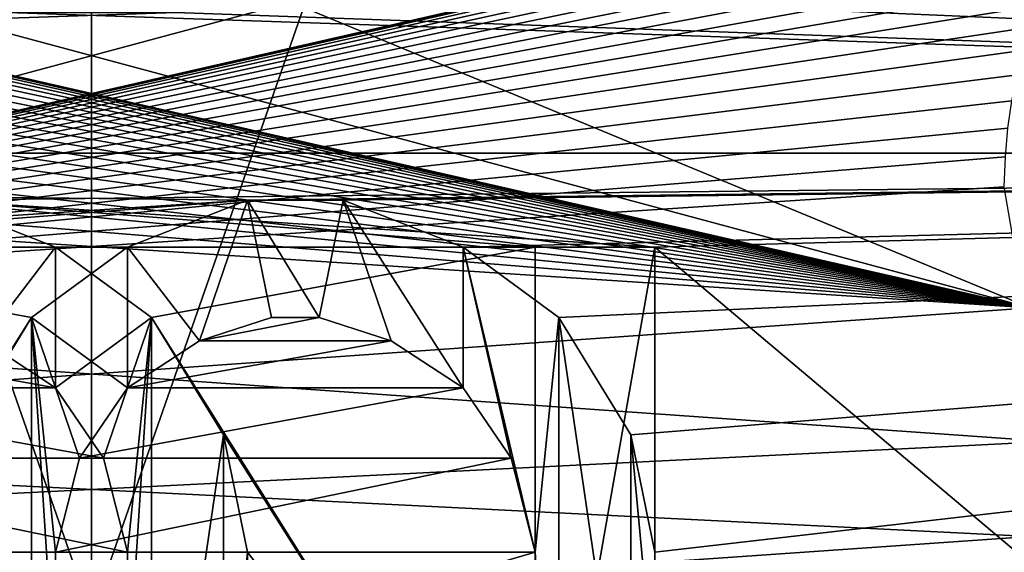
# Model space of a CAD drawing. Header units: millimetres. Extents: x -52 to 107, y -6 to 112.
# Tile 99 of 256: x 24.81 to 27.43, y 15.67 to 17.09. Entities that reach past the tile are written whole.
import ezdxf

# ---------------------------------------------------------------- set-up
doc = ezdxf.new("R2010")
doc.units = ezdxf.units.MM
doc.header["$LTSCALE"] = 65.185185
for name, color, linetype in [('13', 7, 'CONTINUOUS'), ('14', 7, 'CONTINUOUS'), ('1748', 7, 'CONTINUOUS'), ('1756', 7, 'CONTINUOUS'), ('1914', 7, 'CONTINUOUS'), ('1915', 7, 'CONTINUOUS'), ('1916', 7, 'CONTINUOUS'), ('1917', 7, 'CONTINUOUS'), ('1939', 7, 'CONTINUOUS'), ('1940', 7, 'CONTINUOUS'), ('1941', 7, 'CONTINUOUS'), ('1942', 7, 'CONTINUOUS'), ('1943', 7, 'CONTINUOUS'), ('1947', 7, 'CONTINUOUS'), ('1948', 7, 'CONTINUOUS'), ('1949', 7, 'CONTINUOUS'), ('2037', 7, 'CONTINUOUS'), ('2045', 7, 'CONTINUOUS'), ('2203', 7, 'CONTINUOUS'), ('2204', 7, 'CONTINUOUS'), ('2205', 7, 'CONTINUOUS'), ('2206', 7, 'CONTINUOUS'), ('2207', 7, 'CONTINUOUS'), ('2208', 7, 'CONTINUOUS'), ('2209', 7, 'CONTINUOUS'), ('2210', 7, 'CONTINUOUS'), ('2211', 7, 'CONTINUOUS'), ('2212', 7, 'CONTINUOUS'), ('2213', 7, 'CONTINUOUS'), ('2222', 7, 'CONTINUOUS'), ('2223', 7, 'CONTINUOUS'), ('2224', 7, 'CONTINUOUS'), ('2225', 7, 'CONTINUOUS'), ('2226', 7, 'CONTINUOUS'), ('2227', 7, 'CONTINUOUS'), ('2228', 7, 'CONTINUOUS'), ('2229', 7, 'CONTINUOUS'), ('2230', 7, 'CONTINUOUS'), ('3326', 7, 'CONTINUOUS'), ('3415', 7, 'CONTINUOUS'), ('59', 7, 'CONTINUOUS'), ('60', 7, 'CONTINUOUS')]:
    doc.layers.add(name, color=color, linetype=linetype)

msp = doc.modelspace()

# ---------------------------------------------------------------- linework, layer by layer
at = {"layer": '13', "linetype": 'CONTINUOUS'}
for points in [[(20.9066, 27.2278, -43.9998), (24.9992, 28.0828, -44.5), (20.9065, 15.5, -43.9998), (20.9066, 27.2278, -43.9998)], [(20.9065, 15.5, -43.9998), (24.9992, 28.0828, -44.5), (25, 15.5, -44.5), (20.9065, 15.5, -43.9998)], [(24.9992, 28.0828, -44.5), (29.0935, 27.2278, -43.9998), (25, 15.5, -44.5), (24.9992, 28.0828, -44.5)], [(29.0935, 27.2278, -43.9998), (29.0935, 15.5, -43.9998), (25, 15.5, -44.5), (29.0935, 27.2278, -43.9998)]]:
    msp.add_3dface(points, dxfattribs=at)
at = {"layer": '14', "linetype": 'CONTINUOUS'}
for points in [[(20.9081, 27.2285, 44.0002), (25, 15.5, 44.5), (24.9978, 28.0828, 44.5), (20.9081, 27.2285, 44.0002)], [(29.0919, 15.5, 44.0002), (29.0919, 27.2285, 44.0002), (24.9978, 28.0828, 44.5), (29.0919, 15.5, 44.0002)], [(25, 15.5, 44.5), (29.0919, 15.5, 44.0002), (24.9978, 28.0828, 44.5), (25, 15.5, 44.5)], [(20.9081, 15.5, 44.0002), (25, 15.5, 44.5), (20.9081, 27.2285, 44.0002), (20.9081, 15.5, 44.0002)]]:
    msp.add_3dface(points, dxfattribs=at)
at = {"layer": '1748', "color": 7, "linetype": 'CONTINUOUS', "true_color": 0x110197}
for points in [[(33.6969, 23.0487, 65.5), (35.75, 16.73, 65.5), (26.5, 22.105, 65.5), (33.6969, 23.0487, 65.5)], [(26.5, 22.105, 65.5), (35.75, 16.73, 65.5), (26.5, 19.855, 65.5), (26.5, 22.105, 65.5)], [(35.75, 16.73, 65.5), (25.7979, 19.23, 65.5), (26.1809, 19.855, 65.5), (35.75, 16.73, 65.5)], [(26.5, 19.855, 65.5), (35.75, 16.73, 65.5), (26.1809, 19.855, 65.5), (26.5, 19.855, 65.5)], [(25.7979, 19.23, 65.5), (35.75, 16.73, 65.5), (25.9894, 19.1675, 65.5), (25.7979, 19.23, 65.5)], [(25.9894, 19.1675, 65.5), (35.75, 16.73, 65.5), (26.2447, 18.98, 65.5), (25.9894, 19.1675, 65.5)], [(26.2447, 18.98, 65.5), (35.75, 16.73, 65.5), (26.4362, 18.6675, 65.5), (26.2447, 18.98, 65.5)], [(26.4362, 18.6675, 65.5), (35.75, 16.73, 65.5), (26.5, 18.355, 65.5), (26.4362, 18.6675, 65.5)], [(26.5, 18.355, 65.5), (35.75, 16.73, 65.5), (26.5, 18.105, 65.5), (26.5, 18.355, 65.5)], [(26.5, 18.105, 65.5), (35.75, 16.73, 65.5), (26.4362, 17.7925, 65.5), (26.5, 18.105, 65.5)], [(26.4362, 17.7925, 65.5), (35.75, 16.73, 65.5), (26.2447, 17.48, 65.5), (26.4362, 17.7925, 65.5)], [(26.2447, 17.48, 65.5), (35.75, 16.73, 65.5), (25.9894, 17.2925, 65.5), (26.2447, 17.48, 65.5)], [(25.9894, 17.2925, 65.5), (35.75, 16.73, 65.5), (25.6702, 17.1675, 65.5), (25.9894, 17.2925, 65.5)], [(25.6702, 17.1675, 65.5), (35.75, 16.73, 65.5), (25.2234, 17.105, 65.5), (25.6702, 17.1675, 65.5)], [(35.75, 16.73, 65.5), (14.25, 16.73, 65.5), (24.7766, 17.105, 65.5), (35.75, 16.73, 65.5)], [(25.2234, 17.105, 65.5), (35.75, 16.73, 65.5), (24.7766, 17.105, 65.5), (25.2234, 17.105, 65.5)], [(14.25, 16.73, 65.5), (35.75, 16.73, 65.5), (24.5851, 16.605, 65.5), (14.25, 16.73, 65.5)], [(24.5851, 16.605, 65.5), (35.75, 16.73, 65.5), (26.5, 16.48, 65.5), (24.5851, 16.605, 65.5)], [(35.75, 16.73, 65.5), (33.6969, 10.4113, 65.5), (26.5, 16.48, 65.5), (35.75, 16.73, 65.5)], [(24.9043, 16.48, 65.5), (24.5851, 16.605, 65.5), (26.1809, 16.48, 65.5), (24.9043, 16.48, 65.5)], [(26.1809, 16.48, 65.5), (24.5851, 16.605, 65.5), (26.5, 16.48, 65.5), (26.1809, 16.48, 65.5)], [(25.1596, 16.2925, 65.5), (24.9043, 16.48, 65.5), (26.1809, 16.48, 65.5), (25.1596, 16.2925, 65.5)], [(26.1809, 14.6675, 65.5), (25.1596, 16.2925, 65.5), (26.1809, 16.48, 65.5), (26.1809, 14.6675, 65.5)], [(26.5, 16.48, 65.5), (33.6969, 10.4113, 65.5), (26.5, 14.355, 65.5), (26.5, 16.48, 65.5)], [(25.3511, 15.98, 65.5), (25.1596, 16.2925, 65.5), (26.1809, 14.6675, 65.5), (25.3511, 15.98, 65.5)], [(24.2021, 16.23, 65.5), (24.9043, 16.105, 65.5), (24.0106, 16.105, 65.5), (24.2021, 16.23, 65.5)], [(24.7128, 16.23, 65.5), (24.9043, 16.105, 65.5), (24.2021, 16.23, 65.5), (24.7128, 16.23, 65.5)], [(24.0106, 16.105, 65.5), (25.0319, 15.9175, 65.5), (23.883, 15.9175, 65.5), (24.0106, 16.105, 65.5)], [(24.9043, 16.105, 65.5), (25.0319, 15.9175, 65.5), (24.0106, 16.105, 65.5), (24.9043, 16.105, 65.5)], [(25.4149, 15.6675, 65.5), (25.3511, 15.98, 65.5), (26.1809, 14.6675, 65.5), (25.4149, 15.6675, 65.5)], [(23.883, 15.9175, 65.5), (25.0957, 15.6675, 65.5), (23.8191, 15.6675, 65.5), (23.883, 15.9175, 65.5)], [(25.0319, 15.9175, 65.5), (25.0957, 15.6675, 65.5), (23.883, 15.9175, 65.5), (25.0319, 15.9175, 65.5)], [(25.0957, 15.6675, 65.5), (25.0957, 15.2925, 65.5), (23.8191, 15.6675, 65.5), (25.0957, 15.6675, 65.5)], [(23.8191, 15.6675, 65.5), (25.0957, 15.2925, 65.5), (23.8191, 15.2925, 65.5), (23.8191, 15.6675, 65.5)], [(25.4149, 15.2925, 65.5), (25.4149, 15.6675, 65.5), (26.1809, 14.6675, 65.5), (25.4149, 15.2925, 65.5)]]:
    msp.add_3dface(points, dxfattribs=at)
at = {"layer": '1756', "color": 7, "linetype": 'CONTINUOUS', "true_color": 0x110197}
for points in [[(22.5, 16.3184, 66.5), (27.5, 18.386, 66.5), (19.1136, 18.5137, 66.5), (22.5, 16.3184, 66.5)], [(30.1939, 18.386, 66.5), (27.5, 18.386, 66.5), (22.5, 16.3184, 66.5), (30.1939, 18.386, 66.5)], [(28.1452, 17.6085, 66.5), (30.1939, 18.386, 66.5), (22.5, 16.3184, 66.5), (28.1452, 17.6085, 66.5)], [(28.0779, 17.5917, 66.5), (28.1452, 17.6085, 66.5), (22.5, 16.3184, 66.5), (28.0779, 17.5917, 66.5)], [(28.0141, 17.571, 66.5), (28.0779, 17.5917, 66.5), (22.5, 16.3184, 66.5), (28.0141, 17.571, 66.5)], [(27.9539, 17.5465, 66.5), (28.0141, 17.571, 66.5), (22.5, 16.3184, 66.5), (27.9539, 17.5465, 66.5)], [(27.897, 17.5182, 66.5), (27.9539, 17.5465, 66.5), (22.5, 16.3184, 66.5), (27.897, 17.5182, 66.5)], [(27.8432, 17.4863, 66.5), (27.897, 17.5182, 66.5), (22.5, 16.3184, 66.5), (27.8432, 17.4863, 66.5)], [(27.7924, 17.4508, 66.5), (27.8432, 17.4863, 66.5), (22.5, 16.3184, 66.5), (27.7924, 17.4508, 66.5)], [(27.7446, 17.4117, 66.5), (27.7924, 17.4508, 66.5), (22.5, 16.3184, 66.5), (27.7446, 17.4117, 66.5)], [(27.6997, 17.3691, 66.5), (27.7446, 17.4117, 66.5), (22.5, 16.3184, 66.5), (27.6997, 17.3691, 66.5)], [(27.6611, 17.3268, 66.5), (27.6997, 17.3691, 66.5), (22.5, 16.3184, 66.5), (27.6611, 17.3268, 66.5)], [(27.6249, 17.2813, 66.5), (27.6611, 17.3268, 66.5), (22.5, 16.3184, 66.5), (27.6249, 17.2813, 66.5)], [(27.5912, 17.2326, 66.5), (27.6249, 17.2813, 66.5), (22.5, 16.3184, 66.5), (27.5912, 17.2326, 66.5)], [(27.5603, 17.1806, 66.5), (27.5912, 17.2326, 66.5), (22.5, 16.3184, 66.5), (27.5603, 17.1806, 66.5)], [(27.5321, 17.1253, 66.5), (27.5603, 17.1806, 66.5), (22.5, 16.3184, 66.5), (27.5321, 17.1253, 66.5)], [(27.5068, 17.0666, 66.5), (27.5321, 17.1253, 66.5), (22.5, 16.3184, 66.5), (27.5068, 17.0666, 66.5)], [(27.4849, 17.0045, 66.5), (27.5068, 17.0666, 66.5), (22.5, 16.3184, 66.5), (27.4849, 17.0045, 66.5)], [(27.4662, 16.9388, 66.5), (27.4849, 17.0045, 66.5), (22.5, 16.3184, 66.5), (27.4662, 16.9388, 66.5)], [(27.4511, 16.8697, 66.5), (27.4662, 16.9388, 66.5), (22.5, 16.3184, 66.5), (27.4511, 16.8697, 66.5)], [(27.4403, 16.7969, 66.5), (27.4511, 16.8697, 66.5), (22.5, 16.3184, 66.5), (27.4403, 16.7969, 66.5)], [(27.4335, 16.7207, 66.5), (27.4403, 16.7969, 66.5), (22.5, 16.3184, 66.5), (27.4335, 16.7207, 66.5)], [(27.4307, 16.6408, 66.5), (27.4335, 16.7207, 66.5), (22.5, 16.3184, 66.5), (27.4307, 16.6408, 66.5)], [(27.5473, 15.962, 66.5), (27.4307, 16.6408, 66.5), (22.5, 16.3184, 66.5), (27.5473, 15.962, 66.5)], [(22.5, 15.709, 66.5), (27.5473, 15.962, 66.5), (22.5, 16.3184, 66.5), (22.5, 15.709, 66.5)], [(27.9363, 15.332, 66.5), (27.5473, 15.962, 66.5), (22.5, 15.709, 66.5), (27.9363, 15.332, 66.5)], [(19.1274, 14.9541, 66.5), (27.9363, 15.332, 66.5), (22.5, 15.709, 66.5), (19.1274, 14.9541, 66.5)]]:
    msp.add_3dface(points, dxfattribs=at)
at = {"layer": '1914', "color": 7, "linetype": 'CONTINUOUS', "true_color": 0x110197}
for points in [[(25.0957, 15.2925, 65.5), (25.0957, 15.6675, 65.5), (25.0957, 15.6675, 65), (25.0957, 15.2925, 65.5)], [(25.0957, 15.2925, 65), (25.0957, 15.2925, 65.5), (25.0957, 15.6675, 65), (25.0957, 15.2925, 65)]]:
    msp.add_3dface(points, dxfattribs=at)
at = {"layer": '1915', "color": 7, "linetype": 'CONTINUOUS', "true_color": 0x110197}
for points in [[(25.0957, 15.6675, 65.5), (25.0319, 15.9175, 65.5), (25.0319, 15.9175, 65), (25.0957, 15.6675, 65.5)], [(25.0957, 15.6675, 65), (25.0957, 15.6675, 65.5), (25.0319, 15.9175, 65), (25.0957, 15.6675, 65)]]:
    msp.add_3dface(points, dxfattribs=at)
at = {"layer": '1916', "color": 7, "linetype": 'CONTINUOUS', "true_color": 0x110197}
for points in [[(25.0319, 15.9175, 65.5), (24.9043, 16.105, 65.5), (24.9043, 16.105, 65), (25.0319, 15.9175, 65.5)], [(25.0319, 15.9175, 65), (25.0319, 15.9175, 65.5), (24.9043, 16.105, 65), (25.0319, 15.9175, 65)]]:
    msp.add_3dface(points, dxfattribs=at)
at = {"layer": '1917', "color": 7, "linetype": 'CONTINUOUS', "true_color": 0x110197}
for points in [[(24.9043, 16.105, 65.5), (24.7128, 16.23, 65.5), (24.7128, 16.23, 65), (24.9043, 16.105, 65.5)], [(24.9043, 16.105, 65), (24.9043, 16.105, 65.5), (24.7128, 16.23, 65), (24.9043, 16.105, 65)]]:
    msp.add_3dface(points, dxfattribs=at)
at = {"layer": '1939', "color": 7, "linetype": 'CONTINUOUS', "true_color": 0x110197}
for points in [[(24.5851, 16.605, 65.5), (24.9043, 16.48, 65.5), (24.9043, 16.48, 65), (24.5851, 16.605, 65.5)], [(24.5851, 16.605, 65), (24.5851, 16.605, 65.5), (24.9043, 16.48, 65), (24.5851, 16.605, 65)]]:
    msp.add_3dface(points, dxfattribs=at)
at = {"layer": '1940', "color": 7, "linetype": 'CONTINUOUS', "true_color": 0x110197}
for points in [[(24.9043, 16.48, 65.5), (25.1596, 16.2925, 65.5), (25.1596, 16.2925, 65), (24.9043, 16.48, 65.5)], [(24.9043, 16.48, 65), (24.9043, 16.48, 65.5), (25.1596, 16.2925, 65), (24.9043, 16.48, 65)]]:
    msp.add_3dface(points, dxfattribs=at)
at = {"layer": '1941', "color": 7, "linetype": 'CONTINUOUS', "true_color": 0x110197}
for points in [[(25.1596, 16.2925, 65.5), (25.3511, 15.98, 65.5), (25.3511, 15.98, 65), (25.1596, 16.2925, 65.5)], [(25.1596, 16.2925, 65), (25.1596, 16.2925, 65.5), (25.3511, 15.98, 65), (25.1596, 16.2925, 65)]]:
    msp.add_3dface(points, dxfattribs=at)
at = {"layer": '1942', "color": 7, "linetype": 'CONTINUOUS', "true_color": 0x110197}
for points in [[(25.3511, 15.98, 65.5), (25.4149, 15.6675, 65.5), (25.4149, 15.6675, 65), (25.3511, 15.98, 65.5)], [(25.3511, 15.98, 65), (25.3511, 15.98, 65.5), (25.4149, 15.6675, 65), (25.3511, 15.98, 65)]]:
    msp.add_3dface(points, dxfattribs=at)
at = {"layer": '1943', "color": 7, "linetype": 'CONTINUOUS', "true_color": 0x110197}
for points in [[(25.4149, 15.6675, 65.5), (25.4149, 15.2925, 65.5), (25.4149, 15.2925, 65), (25.4149, 15.6675, 65.5)], [(25.4149, 15.6675, 65), (25.4149, 15.6675, 65.5), (25.4149, 15.2925, 65), (25.4149, 15.6675, 65)]]:
    msp.add_3dface(points, dxfattribs=at)
at = {"layer": '1947', "color": 7, "linetype": 'CONTINUOUS', "true_color": 0x110197}
for points in [[(26.1809, 14.6675, 65.5), (26.1809, 16.48, 65.5), (26.1809, 14.6675, 65), (26.1809, 14.6675, 65.5)], [(26.1809, 14.6675, 65), (26.1809, 16.48, 65.5), (26.1809, 16.48, 65), (26.1809, 14.6675, 65)]]:
    msp.add_3dface(points, dxfattribs=at)
at = {"layer": '1948', "color": 7, "linetype": 'CONTINUOUS', "true_color": 0x110197}
for points in [[(26.1809, 16.48, 65.5), (26.5, 16.48, 65.5), (26.5, 16.48, 65), (26.1809, 16.48, 65.5)], [(26.1809, 16.48, 65), (26.1809, 16.48, 65.5), (26.5, 16.48, 65), (26.1809, 16.48, 65)]]:
    msp.add_3dface(points, dxfattribs=at)
at = {"layer": '1949', "color": 7, "linetype": 'CONTINUOUS', "true_color": 0x110197}
for points in [[(26.5, 16.48, 65.5), (26.5, 14.355, 65.5), (26.5, 16.48, 65), (26.5, 16.48, 65.5)], [(26.5, 16.48, 65), (26.5, 14.355, 65.5), (26.5, 14.355, 65), (26.5, 16.48, 65)]]:
    msp.add_3dface(points, dxfattribs=at)
at = {"layer": '2037', "color": 7, "linetype": 'CONTINUOUS', "true_color": 0xff0707}
for points in [[(35.75, 16.73, -65.5), (33.6969, 23.0487, -65.5), (26.2447, 17.48, -65.5), (35.75, 16.73, -65.5)], [(25.9894, 17.2925, -65.5), (35.75, 16.73, -65.5), (26.2447, 17.48, -65.5), (25.9894, 17.2925, -65.5)], [(25.6702, 17.1675, -65.5), (35.75, 16.73, -65.5), (25.9894, 17.2925, -65.5), (25.6702, 17.1675, -65.5)], [(25.2234, 17.105, -65.5), (35.75, 16.73, -65.5), (25.6702, 17.1675, -65.5), (25.2234, 17.105, -65.5)], [(14.25, 16.73, -65.5), (35.75, 16.73, -65.5), (25.2234, 17.105, -65.5), (14.25, 16.73, -65.5)], [(24.7766, 17.105, -65.5), (14.25, 16.73, -65.5), (25.2234, 17.105, -65.5), (24.7766, 17.105, -65.5)], [(35.75, 16.73, -65.5), (14.25, 16.73, -65.5), (25.4149, 16.605, -65.5), (35.75, 16.73, -65.5)], [(25.4149, 16.605, -65.5), (14.25, 16.73, -65.5), (23.5, 16.48, -65.5), (25.4149, 16.605, -65.5)], [(25.6064, 13.855, -65.5), (35.75, 16.73, -65.5), (25.2234, 13.855, -65.5), (25.6064, 13.855, -65.5)], [(25.2234, 13.855, -65.5), (35.75, 16.73, -65.5), (25.734, 14.355, -65.5), (25.2234, 13.855, -65.5)], [(25.6702, 16.605, -65.5), (35.75, 16.73, -65.5), (25.4149, 16.605, -65.5), (25.6702, 16.605, -65.5)], [(33.6969, 10.4113, -65.5), (35.75, 16.73, -65.5), (25.6064, 11.355, -65.5), (33.6969, 10.4113, -65.5)], [(35.75, 16.73, -65.5), (26.5, 12.855, -65.5), (25.6064, 11.355, -65.5), (35.75, 16.73, -65.5)], [(26.5, 13.23, -65.5), (35.75, 16.73, -65.5), (25.6064, 13.23, -65.5), (26.5, 13.23, -65.5)], [(25.6064, 13.23, -65.5), (35.75, 16.73, -65.5), (25.6064, 13.855, -65.5), (25.6064, 13.23, -65.5)], [(25.9894, 16.48, -65.5), (35.75, 16.73, -65.5), (25.6702, 16.605, -65.5), (25.9894, 16.48, -65.5)], [(25.734, 14.355, -65.5), (35.75, 16.73, -65.5), (25.9894, 14.48, -65.5), (25.734, 14.355, -65.5)], [(25.9894, 14.48, -65.5), (35.75, 16.73, -65.5), (26.2447, 14.6675, -65.5), (25.9894, 14.48, -65.5)], [(26.2447, 16.2925, -65.5), (35.75, 16.73, -65.5), (25.9894, 16.48, -65.5), (26.2447, 16.2925, -65.5)], [(26.2447, 14.6675, -65.5), (35.75, 16.73, -65.5), (26.4362, 14.98, -65.5), (26.2447, 14.6675, -65.5)], [(26.4362, 15.98, -65.5), (35.75, 16.73, -65.5), (26.2447, 16.2925, -65.5), (26.4362, 15.98, -65.5)], [(26.4362, 14.98, -65.5), (35.75, 16.73, -65.5), (26.5, 15.2925, -65.5), (26.4362, 14.98, -65.5)], [(26.5, 15.6675, -65.5), (35.75, 16.73, -65.5), (26.4362, 15.98, -65.5), (26.5, 15.6675, -65.5)], [(26.5, 12.855, -65.5), (35.75, 16.73, -65.5), (26.5, 13.23, -65.5), (26.5, 12.855, -65.5)], [(26.5, 15.2925, -65.5), (35.75, 16.73, -65.5), (26.5, 15.6675, -65.5), (26.5, 15.2925, -65.5)], [(23.8191, 16.48, -65.5), (25.4149, 16.605, -65.5), (23.5, 16.48, -65.5), (23.8191, 16.48, -65.5)], [(25.0957, 16.48, -65.5), (25.4149, 16.605, -65.5), (23.8191, 16.48, -65.5), (25.0957, 16.48, -65.5)], [(24.8404, 16.2925, -65.5), (25.0957, 16.48, -65.5), (23.8191, 16.48, -65.5), (24.8404, 16.2925, -65.5)], [(23.8191, 14.6675, -65.5), (24.8404, 16.2925, -65.5), (23.8191, 16.48, -65.5), (23.8191, 14.6675, -65.5)], [(24.6489, 15.98, -65.5), (24.8404, 16.2925, -65.5), (23.8191, 14.6675, -65.5), (24.6489, 15.98, -65.5)], [(25.4787, 16.2925, -65.5), (25.2872, 16.23, -65.5), (25.6064, 16.2925, -65.5), (25.4787, 16.2925, -65.5)], [(25.6064, 16.2925, -65.5), (25.2872, 16.23, -65.5), (25.7979, 16.23, -65.5), (25.6064, 16.2925, -65.5)], [(25.2872, 16.23, -65.5), (25.0957, 16.105, -65.5), (25.7979, 16.23, -65.5), (25.2872, 16.23, -65.5)], [(25.7979, 16.23, -65.5), (25.0957, 16.105, -65.5), (25.9894, 16.105, -65.5), (25.7979, 16.23, -65.5)], [(25.0957, 16.105, -65.5), (24.9681, 15.9175, -65.5), (25.9894, 16.105, -65.5), (25.0957, 16.105, -65.5)], [(25.9894, 16.105, -65.5), (24.9681, 15.9175, -65.5), (26.117, 15.9175, -65.5), (25.9894, 16.105, -65.5)], [(24.9681, 15.9175, -65.5), (24.9043, 15.6675, -65.5), (26.117, 15.9175, -65.5), (24.9681, 15.9175, -65.5)], [(26.117, 15.9175, -65.5), (24.9043, 15.6675, -65.5), (26.1809, 15.6675, -65.5), (26.117, 15.9175, -65.5)], [(24.9043, 15.6675, -65.5), (24.9043, 15.2925, -65.5), (26.1809, 15.6675, -65.5), (24.9043, 15.6675, -65.5)], [(26.1809, 15.6675, -65.5), (24.9043, 15.2925, -65.5), (26.1809, 15.2925, -65.5), (26.1809, 15.6675, -65.5)]]:
    msp.add_3dface(points, dxfattribs=at)
at = {"layer": '2045', "color": 7, "linetype": 'CONTINUOUS', "true_color": 0xff0707}
for points in [[(27.5, 16.3184, -66.5), (22.5, 18.386, -66.5), (30.8864, 18.5137, -66.5), (27.5, 16.3184, -66.5)], [(19.8061, 18.386, -66.5), (22.5, 18.386, -66.5), (27.5, 16.3184, -66.5), (19.8061, 18.386, -66.5)], [(21.8548, 17.6085, -66.5), (19.8061, 18.386, -66.5), (27.5, 16.3184, -66.5), (21.8548, 17.6085, -66.5)], [(21.9221, 17.5917, -66.5), (21.8548, 17.6085, -66.5), (27.5, 16.3184, -66.5), (21.9221, 17.5917, -66.5)], [(21.9859, 17.571, -66.5), (21.9221, 17.5917, -66.5), (27.5, 16.3184, -66.5), (21.9859, 17.571, -66.5)], [(22.0461, 17.5465, -66.5), (21.9859, 17.571, -66.5), (27.5, 16.3184, -66.5), (22.0461, 17.5465, -66.5)], [(22.103, 17.5182, -66.5), (22.0461, 17.5465, -66.5), (27.5, 16.3184, -66.5), (22.103, 17.5182, -66.5)], [(22.1568, 17.4863, -66.5), (22.103, 17.5182, -66.5), (27.5, 16.3184, -66.5), (22.1568, 17.4863, -66.5)], [(22.2076, 17.4508, -66.5), (22.1568, 17.4863, -66.5), (27.5, 16.3184, -66.5), (22.2076, 17.4508, -66.5)], [(22.2554, 17.4117, -66.5), (22.2076, 17.4508, -66.5), (27.5, 16.3184, -66.5), (22.2554, 17.4117, -66.5)], [(22.3003, 17.3691, -66.5), (22.2554, 17.4117, -66.5), (27.5, 16.3184, -66.5), (22.3003, 17.3691, -66.5)], [(22.3389, 17.3268, -66.5), (22.3003, 17.3691, -66.5), (27.5, 16.3184, -66.5), (22.3389, 17.3268, -66.5)], [(22.3751, 17.2813, -66.5), (22.3389, 17.3268, -66.5), (27.5, 16.3184, -66.5), (22.3751, 17.2813, -66.5)], [(22.4088, 17.2326, -66.5), (22.3751, 17.2813, -66.5), (27.5, 16.3184, -66.5), (22.4088, 17.2326, -66.5)], [(22.4397, 17.1806, -66.5), (22.4088, 17.2326, -66.5), (27.5, 16.3184, -66.5), (22.4397, 17.1806, -66.5)], [(22.4679, 17.1253, -66.5), (22.4397, 17.1806, -66.5), (27.5, 16.3184, -66.5), (22.4679, 17.1253, -66.5)], [(22.4932, 17.0666, -66.5), (22.4679, 17.1253, -66.5), (27.5, 16.3184, -66.5), (22.4932, 17.0666, -66.5)], [(22.5151, 17.0045, -66.5), (22.4932, 17.0666, -66.5), (27.5, 16.3184, -66.5), (22.5151, 17.0045, -66.5)], [(22.5338, 16.9388, -66.5), (22.5151, 17.0045, -66.5), (27.5, 16.3184, -66.5), (22.5338, 16.9388, -66.5)], [(22.5489, 16.8697, -66.5), (22.5338, 16.9388, -66.5), (27.5, 16.3184, -66.5), (22.5489, 16.8697, -66.5)], [(22.5597, 16.7969, -66.5), (22.5489, 16.8697, -66.5), (27.5, 16.3184, -66.5), (22.5597, 16.7969, -66.5)], [(22.5665, 16.7207, -66.5), (22.5597, 16.7969, -66.5), (27.5, 16.3184, -66.5), (22.5665, 16.7207, -66.5)], [(22.5693, 16.6408, -66.5), (22.5665, 16.7207, -66.5), (27.5, 16.3184, -66.5), (22.5693, 16.6408, -66.5)], [(22.4527, 15.962, -66.5), (22.5693, 16.6408, -66.5), (27.5, 16.3184, -66.5), (22.4527, 15.962, -66.5)], [(27.5, 15.709, -66.5), (22.4527, 15.962, -66.5), (27.5, 16.3184, -66.5), (27.5, 15.709, -66.5)], [(22.0637, 15.332, -66.5), (22.4527, 15.962, -66.5), (27.5, 15.709, -66.5), (22.0637, 15.332, -66.5)], [(30.8726, 14.9541, -66.5), (22.0637, 15.332, -66.5), (27.5, 15.709, -66.5), (30.8726, 14.9541, -66.5)]]:
    msp.add_3dface(points, dxfattribs=at)
at = {"layer": '2203', "color": 7, "linetype": 'CONTINUOUS', "true_color": 0xff0707}
for points in [[(24.9043, 15.2925, -65.5), (24.9043, 15.6675, -65.5), (24.9043, 15.6675, -65), (24.9043, 15.2925, -65.5)], [(24.9043, 15.2925, -65), (24.9043, 15.2925, -65.5), (24.9043, 15.6675, -65), (24.9043, 15.2925, -65)]]:
    msp.add_3dface(points, dxfattribs=at)
at = {"layer": '2204', "color": 7, "linetype": 'CONTINUOUS', "true_color": 0xff0707}
for points in [[(24.9043, 15.6675, -65.5), (24.9681, 15.9175, -65.5), (24.9681, 15.9175, -65), (24.9043, 15.6675, -65.5)], [(24.9043, 15.6675, -65), (24.9043, 15.6675, -65.5), (24.9681, 15.9175, -65), (24.9043, 15.6675, -65)]]:
    msp.add_3dface(points, dxfattribs=at)
at = {"layer": '2205', "color": 7, "linetype": 'CONTINUOUS', "true_color": 0xff0707}
for points in [[(24.9681, 15.9175, -65.5), (25.0957, 16.105, -65.5), (25.0957, 16.105, -65), (24.9681, 15.9175, -65.5)], [(24.9681, 15.9175, -65), (24.9681, 15.9175, -65.5), (25.0957, 16.105, -65), (24.9681, 15.9175, -65)]]:
    msp.add_3dface(points, dxfattribs=at)
at = {"layer": '2206', "color": 7, "linetype": 'CONTINUOUS', "true_color": 0xff0707}
for points in [[(25.0957, 16.105, -65.5), (25.2872, 16.23, -65.5), (25.2872, 16.23, -65), (25.0957, 16.105, -65.5)], [(25.0957, 16.105, -65), (25.0957, 16.105, -65.5), (25.2872, 16.23, -65), (25.0957, 16.105, -65)]]:
    msp.add_3dface(points, dxfattribs=at)
at = {"layer": '2207', "color": 7, "linetype": 'CONTINUOUS', "true_color": 0xff0707}
for points in [[(25.2872, 16.23, -65.5), (25.4787, 16.2925, -65.5), (25.4787, 16.2925, -65), (25.2872, 16.23, -65.5)], [(25.2872, 16.23, -65), (25.2872, 16.23, -65.5), (25.4787, 16.2925, -65), (25.2872, 16.23, -65)]]:
    msp.add_3dface(points, dxfattribs=at)
at = {"layer": '2208', "color": 7, "linetype": 'CONTINUOUS', "true_color": 0xff0707}
for points in [[(25.4787, 16.2925, -65.5), (25.6064, 16.2925, -65.5), (25.6064, 16.2925, -65), (25.4787, 16.2925, -65.5)], [(25.4787, 16.2925, -65), (25.4787, 16.2925, -65.5), (25.6064, 16.2925, -65), (25.4787, 16.2925, -65)]]:
    msp.add_3dface(points, dxfattribs=at)
at = {"layer": '2209', "color": 7, "linetype": 'CONTINUOUS', "true_color": 0xff0707}
for points in [[(25.6064, 16.2925, -65.5), (25.7979, 16.23, -65.5), (25.7979, 16.23, -65), (25.6064, 16.2925, -65.5)], [(25.6064, 16.2925, -65), (25.6064, 16.2925, -65.5), (25.7979, 16.23, -65), (25.6064, 16.2925, -65)]]:
    msp.add_3dface(points, dxfattribs=at)
at = {"layer": '2210', "color": 7, "linetype": 'CONTINUOUS', "true_color": 0xff0707}
for points in [[(25.7979, 16.23, -65.5), (25.9894, 16.105, -65.5), (25.9894, 16.105, -65), (25.7979, 16.23, -65.5)], [(25.7979, 16.23, -65), (25.7979, 16.23, -65.5), (25.9894, 16.105, -65), (25.7979, 16.23, -65)]]:
    msp.add_3dface(points, dxfattribs=at)
at = {"layer": '2211', "color": 7, "linetype": 'CONTINUOUS', "true_color": 0xff0707}
for points in [[(25.9894, 16.105, -65.5), (26.117, 15.9175, -65.5), (26.117, 15.9175, -65), (25.9894, 16.105, -65.5)], [(25.9894, 16.105, -65), (25.9894, 16.105, -65.5), (26.117, 15.9175, -65), (25.9894, 16.105, -65)]]:
    msp.add_3dface(points, dxfattribs=at)
at = {"layer": '2212', "color": 7, "linetype": 'CONTINUOUS', "true_color": 0xff0707}
for points in [[(26.117, 15.9175, -65.5), (26.1809, 15.6675, -65.5), (26.1809, 15.6675, -65), (26.117, 15.9175, -65.5)], [(26.117, 15.9175, -65), (26.117, 15.9175, -65.5), (26.1809, 15.6675, -65), (26.117, 15.9175, -65)]]:
    msp.add_3dface(points, dxfattribs=at)
at = {"layer": '2213', "color": 7, "linetype": 'CONTINUOUS', "true_color": 0xff0707}
for points in [[(26.1809, 15.6675, -65.5), (26.1809, 15.2925, -65.5), (26.1809, 15.2925, -65), (26.1809, 15.6675, -65.5)], [(26.1809, 15.6675, -65), (26.1809, 15.6675, -65.5), (26.1809, 15.2925, -65), (26.1809, 15.6675, -65)]]:
    msp.add_3dface(points, dxfattribs=at)
at = {"layer": '2222', "color": 7, "linetype": 'CONTINUOUS', "true_color": 0xff0707}
for points in [[(26.5, 15.2925, -65.5), (26.5, 15.6675, -65.5), (26.5, 15.6675, -65), (26.5, 15.2925, -65.5)], [(26.5, 15.2925, -65), (26.5, 15.2925, -65.5), (26.5, 15.6675, -65), (26.5, 15.2925, -65)]]:
    msp.add_3dface(points, dxfattribs=at)
at = {"layer": '2223', "color": 7, "linetype": 'CONTINUOUS', "true_color": 0xff0707}
for points in [[(26.5, 15.6675, -65.5), (26.4362, 15.98, -65.5), (26.4362, 15.98, -65), (26.5, 15.6675, -65.5)], [(26.5, 15.6675, -65), (26.5, 15.6675, -65.5), (26.4362, 15.98, -65), (26.5, 15.6675, -65)]]:
    msp.add_3dface(points, dxfattribs=at)
at = {"layer": '2224', "color": 7, "linetype": 'CONTINUOUS', "true_color": 0xff0707}
for points in [[(26.4362, 15.98, -65.5), (26.2447, 16.2925, -65.5), (26.2447, 16.2925, -65), (26.4362, 15.98, -65.5)], [(26.4362, 15.98, -65), (26.4362, 15.98, -65.5), (26.2447, 16.2925, -65), (26.4362, 15.98, -65)]]:
    msp.add_3dface(points, dxfattribs=at)
at = {"layer": '2225', "color": 7, "linetype": 'CONTINUOUS', "true_color": 0xff0707}
for points in [[(26.2447, 16.2925, -65.5), (25.9894, 16.48, -65.5), (25.9894, 16.48, -65), (26.2447, 16.2925, -65.5)], [(26.2447, 16.2925, -65), (26.2447, 16.2925, -65.5), (25.9894, 16.48, -65), (26.2447, 16.2925, -65)]]:
    msp.add_3dface(points, dxfattribs=at)
at = {"layer": '2226', "color": 7, "linetype": 'CONTINUOUS', "true_color": 0xff0707}
for points in [[(25.9894, 16.48, -65.5), (25.6702, 16.605, -65.5), (25.6702, 16.605, -65), (25.9894, 16.48, -65.5)], [(25.9894, 16.48, -65), (25.9894, 16.48, -65.5), (25.6702, 16.605, -65), (25.9894, 16.48, -65)]]:
    msp.add_3dface(points, dxfattribs=at)
at = {"layer": '2227', "color": 7, "linetype": 'CONTINUOUS', "true_color": 0xff0707}
for points in [[(25.6702, 16.605, -65.5), (25.4149, 16.605, -65.5), (25.4149, 16.605, -65), (25.6702, 16.605, -65.5)], [(25.6702, 16.605, -65), (25.6702, 16.605, -65.5), (25.4149, 16.605, -65), (25.6702, 16.605, -65)]]:
    msp.add_3dface(points, dxfattribs=at)
at = {"layer": '2228', "color": 7, "linetype": 'CONTINUOUS', "true_color": 0xff0707}
for points in [[(25.4149, 16.605, -65.5), (25.0957, 16.48, -65.5), (25.0957, 16.48, -65), (25.4149, 16.605, -65.5)], [(25.4149, 16.605, -65), (25.4149, 16.605, -65.5), (25.0957, 16.48, -65), (25.4149, 16.605, -65)]]:
    msp.add_3dface(points, dxfattribs=at)
at = {"layer": '2229', "color": 7, "linetype": 'CONTINUOUS', "true_color": 0xff0707}
for points in [[(25.0957, 16.48, -65.5), (24.8404, 16.2925, -65.5), (24.8404, 16.2925, -65), (25.0957, 16.48, -65.5)], [(25.0957, 16.48, -65), (25.0957, 16.48, -65.5), (24.8404, 16.2925, -65), (25.0957, 16.48, -65)]]:
    msp.add_3dface(points, dxfattribs=at)
at = {"layer": '2230', "color": 7, "linetype": 'CONTINUOUS', "true_color": 0xff0707}
for points in [[(24.8404, 16.2925, -65.5), (24.6489, 15.98, -65.5), (24.6489, 15.98, -65), (24.8404, 16.2925, -65.5)], [(24.8404, 16.2925, -65), (24.8404, 16.2925, -65.5), (24.6489, 15.98, -65), (24.8404, 16.2925, -65)]]:
    msp.add_3dface(points, dxfattribs=at)
at = {"layer": '3326', "color": 7, "linetype": 'CONTINUOUS', "true_color": 0x110197}
for points in [[(24.7128, 16.23, 65), (24.5851, 16.605, 65), (24.9043, 16.48, 65), (24.7128, 16.23, 65)], [(24.9043, 16.105, 65), (24.7128, 16.23, 65), (24.9043, 16.48, 65), (24.9043, 16.105, 65)], [(24.9043, 16.105, 65), (24.9043, 16.48, 65), (25.1596, 16.2925, 65), (24.9043, 16.105, 65)], [(26.1809, 14.6675, 65), (26.1809, 16.48, 65), (26.5, 16.48, 65), (26.1809, 14.6675, 65)], [(26.1809, 14.6675, 65), (26.5, 16.48, 65), (26.5, 14.355, 65), (26.1809, 14.6675, 65)], [(25.0319, 15.9175, 65), (24.9043, 16.105, 65), (25.1596, 16.2925, 65), (25.0319, 15.9175, 65)], [(25.0957, 15.6675, 65), (25.0319, 15.9175, 65), (25.1596, 16.2925, 65), (25.0957, 15.6675, 65)], [(25.0957, 15.2925, 65), (25.0957, 15.6675, 65), (25.1596, 16.2925, 65), (25.0957, 15.2925, 65)], [(25.0957, 15.2925, 65), (25.1596, 16.2925, 65), (25.1596, 14.6675, 65), (25.0957, 15.2925, 65)], [(25.1596, 16.2925, 65), (25.3511, 15.98, 65), (25.1596, 14.6675, 65), (25.1596, 16.2925, 65)], [(25.3511, 15.98, 65), (25.3511, 14.98, 65), (25.1596, 14.6675, 65), (25.3511, 15.98, 65)], [(25.3511, 15.98, 65), (25.4149, 15.6675, 65), (25.3511, 14.98, 65), (25.3511, 15.98, 65)], [(25.4149, 15.6675, 65), (25.4149, 15.2925, 65), (25.3511, 14.98, 65), (25.4149, 15.6675, 65)]]:
    msp.add_3dface(points, dxfattribs=at)
at = {"layer": '3415', "color": 7, "linetype": 'CONTINUOUS', "true_color": 0xff0707}
for points in [[(25.2872, 16.23, -65), (25.4149, 16.605, -65), (25.0957, 16.48, -65), (25.2872, 16.23, -65)], [(25.2872, 16.23, -65), (25.4787, 16.2925, -65), (25.4149, 16.605, -65), (25.2872, 16.23, -65)], [(25.4787, 16.2925, -65), (25.6064, 16.2925, -65), (25.4149, 16.605, -65), (25.4787, 16.2925, -65)], [(25.6064, 16.2925, -65), (25.6702, 16.605, -65), (25.4149, 16.605, -65), (25.6064, 16.2925, -65)], [(25.6064, 16.2925, -65), (25.7979, 16.23, -65), (25.6702, 16.605, -65), (25.6064, 16.2925, -65)], [(25.7979, 16.23, -65), (25.9894, 16.105, -65), (25.6702, 16.605, -65), (25.7979, 16.23, -65)], [(25.9894, 16.105, -65), (25.9894, 16.48, -65), (25.6702, 16.605, -65), (25.9894, 16.105, -65)], [(25.0957, 16.105, -65), (25.0957, 16.48, -65), (24.8404, 16.2925, -65), (25.0957, 16.105, -65)], [(25.0957, 16.105, -65), (25.2872, 16.23, -65), (25.0957, 16.48, -65), (25.0957, 16.105, -65)], [(25.9894, 16.105, -65), (26.117, 15.9175, -65), (25.9894, 16.48, -65), (25.9894, 16.105, -65)], [(26.117, 15.9175, -65), (26.1809, 15.6675, -65), (25.9894, 16.48, -65), (26.117, 15.9175, -65)], [(26.1809, 15.6675, -65), (26.2447, 16.2925, -65), (25.9894, 16.48, -65), (26.1809, 15.6675, -65)], [(24.8404, 16.2925, -65), (24.6489, 15.98, -65), (24.8404, 14.6675, -65), (24.8404, 16.2925, -65)], [(24.9043, 15.2925, -65), (24.9043, 15.6675, -65), (24.8404, 16.2925, -65), (24.9043, 15.2925, -65)], [(24.9043, 15.2925, -65), (24.8404, 16.2925, -65), (24.8404, 14.6675, -65), (24.9043, 15.2925, -65)], [(24.9043, 15.6675, -65), (24.9681, 15.9175, -65), (24.8404, 16.2925, -65), (24.9043, 15.6675, -65)], [(24.9681, 15.9175, -65), (25.0957, 16.105, -65), (24.8404, 16.2925, -65), (24.9681, 15.9175, -65)], [(26.1809, 15.6675, -65), (26.2447, 14.6675, -65), (26.2447, 16.2925, -65), (26.1809, 15.6675, -65)], [(26.2447, 14.6675, -65), (26.4362, 14.98, -65), (26.2447, 16.2925, -65), (26.2447, 14.6675, -65)], [(26.4362, 14.98, -65), (26.4362, 15.98, -65), (26.2447, 16.2925, -65), (26.4362, 14.98, -65)], [(24.6489, 15.98, -65), (24.6489, 14.98, -65), (24.8404, 14.6675, -65), (24.6489, 15.98, -65)], [(26.4362, 14.98, -65), (26.5, 15.2925, -65), (26.4362, 15.98, -65), (26.4362, 14.98, -65)], [(26.5, 15.2925, -65), (26.5, 15.6675, -65), (26.4362, 15.98, -65), (26.5, 15.2925, -65)], [(26.1809, 15.6675, -65), (26.1809, 15.2925, -65), (26.2447, 14.6675, -65), (26.1809, 15.6675, -65)]]:
    msp.add_3dface(points, dxfattribs=at)
at = {"layer": '59', "linetype": 'CONTINUOUS'}
for points in [[(29.0919, 27.2285, 44.0002), (29.0919, 15.5, 44.0002), (20.9081, 27.2285, 44.0002), (29.0919, 27.2285, 44.0002)], [(29.0919, 15.5, 44.0002), (20.9081, 15.5, 44.0002), (20.9081, 27.2285, 44.0002), (29.0919, 15.5, 44.0002)]]:
    msp.add_3dface(points, dxfattribs=at)
at = {"layer": '60', "linetype": 'CONTINUOUS'}
for points in [[(29.0935, 15.5, -43.9998), (29.0935, 27.2278, -43.9998), (20.9065, 15.5, -43.9998), (29.0935, 15.5, -43.9998)], [(29.0935, 27.2278, -43.9998), (20.9066, 27.2278, -43.9998), (20.9065, 15.5, -43.9998), (29.0935, 27.2278, -43.9998)]]:
    msp.add_3dface(points, dxfattribs=at)

doc.saveas('drawing.dxf')
